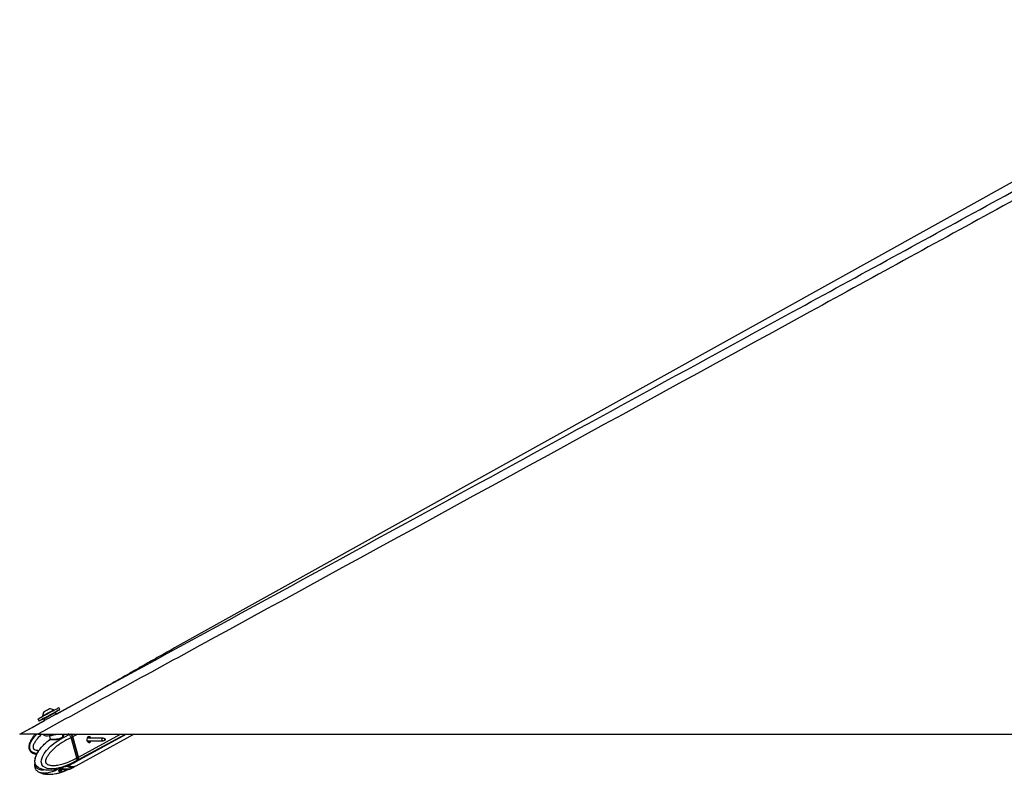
# Paper-space layout '2.5M DUO In-Ground Anchor' of a CAD drawing. Header units: millimetres. Extents: x 20 to 19291, y 40 to 15516.
# Tile 80 of 105: x 13073 to 14621, y 6548 to 7735. Entities that reach past the tile are written whole.
import ezdxf

# ---------------------------------------------------------------- set-up
doc = ezdxf.new("R2010")
doc.units = ezdxf.units.MM

psp = doc.layouts.new('2.5M DUO In-Ground Anchor')

# ---------------------------------------------------------------- linework, layer by layer
at = {"color": 7, "linetype": 'Continuous', "lineweight": 25, "ltscale": 2}
for p, q in [((13130.31, 6642.55), (13198.71, 6679.9)), ((13126.05, 6648.28), (13125.7, 6648.94)), ((13135.9, 6649.63), (13134.23, 6652.71)), ((13072.53, 6611), (13111.87, 6632.48)), ((13101.19, 6634.76), (13102.86, 6631.68)), ((13109, 6639.86), (13109.35, 6639.21)), ((13110.63, 6634.76), (13111.87, 6632.48)), ((13130.31, 6642.55), (13129.09, 6644.79)), ((13101.28, 6611), (15641.18, 6611)), ((13109.67, 6611), (13109.9, 6610.16)), ((13117.34, 6600.1), (13120.29, 6602.44)), ((13118.95, 6608.51), (13120.38, 6603.27)), ((13140.27, 6610.18), (13140.04, 6611)), ((13140.17, 6610.35), (13140.24, 6609.98)), ((13150.32, 6610.07), (13150.45, 6610.13)), ((13155.65, 6606.69), (13153.4, 6605.47)), ((13153.4, 6605.47), (13153.41, 6605.46)), ((13162.16, 6573.44), (13153.41, 6605.46)), ((13164.4, 6574.65), (13155.65, 6606.69)), ((13164.56, 6574.81), (13155.8, 6606.85)), ((13164.8, 6574.87), (13156.04, 6606.91)), ((13161.33, 6567.84), (13240.29, 6611)), ((13161.36, 6561.17), (13252.09, 6611)), ((13203.55, 6604.61), (13178.5, 6604.61)), ((13178.5, 6600.25), (13203.55, 6600.25)), ((13206.82, 6603.4), (13203.96, 6604.53)), ((13203.96, 6600.33), (13206.82, 6601.45)), ((13158.69, 6566.4), (13160.93, 6567.62)), ((13161.72, 6568.9), (13161.59, 6568.82)), ((13163.84, 6570.06), (13161.72, 6568.9)), ((13162.16, 6573.43), (13164.4, 6574.65)), ((13162.16, 6573.44), (13162.16, 6573.43)), ((13134.22, 6552.89), (13136.07, 6551.21)), ((13138.9, 6555.75), (13134.8, 6554.07)), ((13135.6, 6554.39), (13136.03, 6554.12)), ((13136.03, 6554.12), (13144.51, 6555.73)), ((13143.69, 6552.86), (13138.19, 6551.2)), ((13141.79, 6556.21), (13140.92, 6556.03)), ((13143.7, 6559.6), (13141.41, 6558.91)), ((13147.81, 6556.02), (13141.86, 6556.02)), ((13144.52, 6555.73), (13145.04, 6556.02)), ((13150.5, 6555.71), (13146.4, 6554.04)), ((13150.5, 6562.44), (13146.41, 6560.77)), ((13149.93, 6556.02), (13151.33, 6555.99)), ((13151.15, 6562.75), (13158.55, 6566.33)), ((13151.17, 6562.71), (13151.34, 6562.71)), ((13151.18, 6555.98), (13158.57, 6559.64)), ((13151.37, 6562.73), (13151.34, 6562.71)), ((13158.72, 6559.72), (13160.97, 6560.95)), ((13102.81, 6551.15), (13102.1, 6551.45))]:
    psp.add_line(p, q, dxfattribs=at)
at = {"color": 8, "linetype": 'Continuous', "lineweight": 25, "ltscale": 2}
for p, q in [((13150.32, 6610.07), (13148.54, 6611.25)), ((13150.45, 6610.13), (13152.05, 6611)), ((13156.04, 6606.91), (13163.52, 6611)), ((13164.23, 6570.28), (13238.74, 6611)), ((13164.8, 6574.87), (13230.9, 6611)), ((13179.68, 6606.45), (13180.22, 6606.75)), ((13134.08, 6553.38), (13134.22, 6552.89)), ((13136.07, 6551.21), (13135.24, 6554.25)), ((13137.33, 6554.36), (13138.19, 6551.2)), ((13143.69, 6552.86), (13142.99, 6555.44)), ((13145.86, 6556.02), (13146.4, 6554.04))]:
    psp.add_line(p, q, dxfattribs=at)
at = {"color": 7, "linetype": 'Continuous', "lineweight": 25, "ltscale": 2, "flags": 128}
for points in [[(15074.12, 7723.73), (14390.57, 7343.71), (13316.14, 6746.39)], [(13101.19, 6634.76), (13101.21, 6634.76), (13101.66, 6635.02), (13102.73, 6635.6), (13104.38, 6636.5), (13106.54, 6637.68), (13109.12, 6639.09), (13112.04, 6640.67), (13115.18, 6642.38), (13118.41, 6644.14), (13121.62, 6645.88), (13124.67, 6647.54), (13127.46, 6649.05), (13129.88, 6650.36), (13131.82, 6651.41), (13133.23, 6652.17), (13134.03, 6652.61), (13134.23, 6652.71)], [(13110.99, 6636.08), (13109.63, 6635.34), (13107.22, 6634.03), (13105.27, 6632.98), (13103.87, 6632.22), (13103.06, 6631.78), (13102.88, 6631.69), (13103.33, 6631.94), (13104.4, 6632.53), (13106.05, 6633.43), (13108.21, 6634.6), (13110.79, 6636.01), (13113.71, 6637.6), (13116.85, 6639.3), (13120.08, 6641.06), (13123.29, 6642.8), (13126.34, 6644.46), (13129.13, 6645.98), (13131.55, 6647.28), (13133.49, 6648.34), (13134.9, 6649.1), (13135.71, 6649.53), (13135.89, 6649.62), (13135.43, 6649.37), (13134.36, 6648.79), (13132.72, 6647.89), (13130.56, 6646.71), (13127.97, 6645.3), (13127.92, 6645.28)], [(13109, 6639.86), (13109.15, 6639.95), (13109.89, 6640.35), (13111.17, 6641.05), (13112.92, 6642), (13114.99, 6643.13), (13117.24, 6644.35), (13119.49, 6645.58), (13121.59, 6646.72), (13123.37, 6647.68), (13124.71, 6648.4), (13125.5, 6648.83), (13125.7, 6648.94)], [(13110.91, 6646.3), (13111.11, 6646.41), (13111.9, 6646.84), (13113.18, 6647.53), (13114.75, 6648.39), (13116.36, 6649.26), (13117.79, 6650.04), (13118.8, 6650.58), (13119.25, 6650.83), (13119.26, 6650.83)], [(13111.05, 6636.13), (13111.11, 6636.16), (13111.73, 6636.5), (13112.91, 6637.15), (13114.57, 6638.05), (13116.59, 6639.15), (13118.81, 6640.36), (13121.08, 6641.59), (13123.22, 6642.75), (13125.08, 6643.76), (13126.51, 6644.54), (13127.42, 6645.03), (13127.72, 6645.19)], [(13161.59, 6568.82), (13161.59, 6568.82), (13152.33, 6563.93), (13139.43, 6558.92), (13129.95, 6556.73), (13123.02, 6556.16), (13115.57, 6557.07), (13112.48, 6558.25), (13109.12, 6560.76), (13107.61, 6562.98), (13107.14, 6564.13), (13106.57, 6567.18), (13106.81, 6570.51), (13108.29, 6575.28), (13111.08, 6580.41), (13114.45, 6584.93), (13121.01, 6591.8), (13128.17, 6597.63), (13135.69, 6602.61), (13150.32, 6610.07), (13150.32, 6610.07)], [(13109.9, 6610.16), (13109.91, 6610.13), (13110.53, 6609.33), (13111.82, 6608.75), (13113.74, 6608.42), (13116.2, 6608.35), (13119.13, 6608.53), (13122.39, 6608.97), (13125.87, 6609.65), (13129.43, 6610.53), (13130.88, 6610.95)], [(13180.3, 6606.9), (13179.18, 6605.9), (13178.42, 6604.37), (13178.13, 6602.54), (13178.36, 6600.7), (13179.07, 6599.11), (13180.15, 6598.04), (13181.44, 6597.63), (13182.75, 6597.95), (13183.87, 6598.95), (13184.55, 6600.25)], [(13203.96, 6600.33), (13203.51, 6600.25), (13202.93, 6600.43), (13202.43, 6600.92), (13202.11, 6601.64), (13202.01, 6602.47), (13202.14, 6603.3), (13202.48, 6604), (13202.99, 6604.46), (13203.58, 6604.61), (13203.96, 6604.53)], [(13206.89, 6601.48), (13207.12, 6601.7), (13207.28, 6602.02), (13207.34, 6602.4), (13207.3, 6602.79), (13207.15, 6603.13), (13206.92, 6603.35), (13206.64, 6603.44), (13206.37, 6603.37), (13206.13, 6603.16), (13205.97, 6602.83), (13205.91, 6602.45), (13205.96, 6602.06), (13206.11, 6601.73), (13206.34, 6601.5), (13206.61, 6601.41), (13206.89, 6601.48)], [(13160.93, 6567.62), (13162.25, 6568.5), (13163.84, 6570.06)], [(13161.33, 6567.84), (13162.65, 6568.71), (13164.23, 6570.28)]]:
    psp.add_lwpolyline(points, dxfattribs=at)
at = {"color": 8, "linetype": 'Continuous', "lineweight": 25, "ltscale": 2, "flags": 128}
for points in [[(13129.09, 6644.79), (13128.77, 6644.62), (13127.85, 6644.13), (13126.38, 6643.33), (13124.47, 6642.3), (13122.25, 6641.09), (13119.86, 6639.79), (13117.47, 6638.49), (13115.25, 6637.28), (13113.34, 6636.24), (13111.87, 6635.44), (13110.95, 6634.94), (13110.63, 6634.76), (13110.63, 6634.76)], [(13155.8, 6606.85), (13155.8, 6606.85), (13155.79, 6606.81), (13155.76, 6606.78), (13155.71, 6606.74), (13155.65, 6606.69)], [(13158.55, 6566.33), (13160, 6567.27), (13161.59, 6568.82)], [(13164.56, 6574.81), (13164.56, 6574.81), (13164.55, 6574.77), (13164.52, 6574.74), (13164.47, 6574.7), (13164.4, 6574.65)]]:
    psp.add_lwpolyline(points, dxfattribs=at)
at = {"color": 7, "linetype": 'Continuous', "lineweight": 25, "ltscale": 4}
for centre, radius, start, end in [((13119.63, 6640.21), 10.63, 145.05959, 181.85716), ((13119.63, 6640.21), 10.63, 55.18044, 91.97801), ((13147.57, 6604.59), 8.78, 15.29238, 46.9091), ((13181.48, 6604.01), 3.12, 10.95139, 112.23725), ((13159.51, 6572.92), 5.19, 326.52797, 19.48744), ((13159.91, 6573.14), 5.19, 326.53072, 19.49298), ((13155.63, 6572.24), 12.48, 237.5081, 295.30135), ((13156.03, 6572.43), 12.45, 237.81119, 295.32836)]:
    psp.add_arc(centre, radius, start, end, dxfattribs=at)
at = {"color": 8, "linetype": 'Continuous', "lineweight": 25, "ltscale": 4}
for centre, radius, start, end in [((13147.23, 6604.41), 8.72, 15.21562, 49.2893), ((13153.42, 6571.84), 13.23, 237.65679, 293.63315)]:
    psp.add_arc(centre, radius, start, end, dxfattribs=at)
at = {"color": 7, "linetype": 'Continuous', "lineweight": 25, "ltscale": 2}
for points, knots in [([(15150.9, 7734.53), (15081.57, 7696.11), (14908.18, 7600.01), (14629.47, 7446.96), (14106.39, 7160.25), (13596.79, 6881.73), (13191.89, 6660.5), (13101.28, 6611)], [0, 0, 0, 0, 0.1020032, 0.2551144, 0.408226, 0.8675761, 1, 1, 1, 1]), ([(13072.53, 6611), (13279.25, 6723.86), (13669.06, 6936.67), (14059.03, 7149.69), (14242.2, 7249.74)], [0, 0, 0, 0, 0.5303206, 1, 1, 1, 1]), ([(13316.14, 6746.39), (13312.09, 6744.13), (13303.96, 6739.6), (13291.97, 6732.86), (13280.02, 6726.11), (13268.13, 6719.37), (13256.27, 6712.62), (13244.44, 6705.88), (13232.6, 6699.13), (13220.75, 6692.39), (13209.37, 6685.92), (13201.97, 6681.74), (13198.49, 6679.77)], [0, 0, 0, 0, 0.0967613, 0.1945358, 0.2933215, 0.3931176, 0.4939234, 0.5957394, 0.6985662, 0.8024053, 0.9072588, 1, 1, 1, 1]), ([(13129.21, 6644.31), (13129.2, 6644.43), (13129.17, 6644.67), (13128.98, 6644.97), (13128.74, 6645.18), (13128.48, 6645.28), (13128.26, 6645.32), (13128.07, 6645.31), (13127.94, 6645.28), (13127.85, 6645.25), (13127.81, 6645.23), (13127.78, 6645.22), (13127.76, 6645.21), (13127.75, 6645.21), (13127.75, 6645.2)], [0, 0, 0, 0, 0.156265, 0.3160376, 0.4592728, 0.5758938, 0.6744713, 0.7566019, 0.8210967, 0.860266, 0.8834878, 0.904317, 0.935501, 1, 1, 1, 1]), ([(13110.7, 6635.82), (13110.69, 6635.8), (13110.61, 6635.71), (13110.53, 6635.49), (13110.5, 6635.16), (13110.55, 6634.89), (13110.64, 6634.78), (13110.65, 6634.76)], [0, 0, 0, 0, 0.0609457, 0.3149727, 0.6197118, 0.9369449, 1, 1, 1, 1]), ([(13101.28, 6611), (13099.33, 6611), (13095.42, 6611), (13090.26, 6611), (13085.93, 6611), (13082.45, 6611), (13079.4, 6611), (13076.21, 6611), (13073.94, 6611), (13072.7, 6611), (13072.59, 6611), (13072.53, 6611)], [0, 0, 0, 0, 0.126568, 0.2528593, 0.3397622, 0.4265658, 0.5139802, 0.6014078, 0.7600107, 0.8798934, 1, 1, 1, 1]), ([(13097.25, 6611), (13096.77, 6610.48), (13094.91, 6608.44), (13092.33, 6604.84), (13089.74, 6600.53), (13088.13, 6596.87), (13087.18, 6593.52), (13086.85, 6590.43), (13087.24, 6587.59), (13088.21, 6585.16), (13090.06, 6582.7), (13092.73, 6580.86), (13095.87, 6579.56), (13097.85, 6579.13), (13098.93, 6578.9)], [0, 0, 0, 0, 0.0510801, 0.1993433, 0.3183502, 0.4125861, 0.4865296, 0.5691413, 0.6348484, 0.6907548, 0.7559524, 0.8539153, 0.9207187, 1, 1, 1, 1]), ([(13102.86, 6557.92), (13102.61, 6558.02), (13101.23, 6558.57), (13099.31, 6560.15), (13097.75, 6562.46), (13096.86, 6564.64), (13096.38, 6567.23), (13096.61, 6571.15), (13097.85, 6575.72), (13100.05, 6580.52), (13103.53, 6586.11), (13108.24, 6591.95), (13112.54, 6596.31), (13115.03, 6598.26), (13115.42, 6598.57)], [0, 0, 0, 0, 0.0204111, 0.1088342, 0.1604832, 0.1829355, 0.236548, 0.2932111, 0.3803969, 0.486572, 0.5931554, 0.7786496, 0.9650411, 1, 1, 1, 1]), ([(13153.41, 6605.46), (13148.65, 6603.1), (13141.45, 6599.52), (13132.29, 6593.15), (13125.62, 6587.61), (13120.46, 6582.08), (13116.68, 6577.03), (13114.5, 6573.12), (13113.36, 6569.84), (13113.1, 6567.7), (13113.28, 6566.61), (13113.65, 6565.75), (13114.6, 6564.49), (13116.49, 6563.26), (13120.25, 6561.88), (13125.46, 6561.38), (13132.77, 6561.99), (13142.03, 6564.14), (13152.18, 6567.99), (13159.14, 6571.79), (13162.16, 6573.44)], [0, 0, 0, 0, 0.1477645, 0.2238752, 0.300065, 0.3758847, 0.41554, 0.4550224, 0.4812139, 0.4934599, 0.5016448, 0.5050808, 0.5153693, 0.5407823, 0.566036, 0.6304857, 0.6928147, 0.7808373, 0.9049654, 1, 1, 1, 1]), ([(13120.47, 6602.47), (13118.84, 6601.34), (13117.11, 6600.14), (13115.5, 6598.67), (13115.4, 6598.58)], [0, 0, 0, 0, 0.9408197, 1, 1, 1, 1]), ([(13140.44, 6611.02), (13140.46, 6611.01), (13141.04, 6610.68), (13141.41, 6609.32), (13141.25, 6607.2), (13139.67, 6604.98), (13137, 6603.42), (13133.75, 6602.53), (13130.15, 6602.09), (13126.45, 6601.93), (13123.95, 6601.9), (13122.01, 6601.9), (13120.56, 6601.93), (13119.83, 6602.1), (13120.07, 6602.41), (13120.96, 6603), (13121.29, 6603.22)], [0, 0, 0, 0, 0.00298213, 0.08230856, 0.17139803, 0.26536917, 0.35036185, 0.42748544, 0.50794696, 0.59383169, 0.6783947, 0.7026549, 0.78211028, 0.86273545, 0.9486415, 1, 1, 1, 1]), ([(13120.35, 6603.26), (13120.38, 6603.18), (13120.47, 6602.95), (13120.33, 6602.62), (13120.23, 6602.48), (13120.22, 6602.48), (13120.45, 6602.66), (13120.78, 6602.88), (13121.15, 6603.12), (13121.2, 6603.16)], [0, 0, 0, 0, 0.0626121, 0.1778094, 0.2795845, 0.4075158, 0.6267014, 0.9481101, 1, 1, 1, 1]), ([(13140.31, 6609.95), (13140.31, 6609.96), (13140.32, 6610.05), (13140.26, 6610.11), (13140.22, 6610.16)], [0, 0, 0, 0, 0.2036749, 1, 1, 1, 1]), ([(13153.4, 6605.47), (13153.2, 6606.1), (13152.78, 6607.38), (13151.7, 6608.97), (13150.87, 6609.8), (13150.47, 6610.11), (13150.45, 6610.13)], [0, 0, 0, 0, 0.3503134, 0.7006172, 0.9859232, 1, 1, 1, 1]), ([(13155.8, 6606.85), (13155.7, 6607.17), (13155.41, 6608.1), (13154.59, 6609.56), (13153.72, 6610.58), (13153.22, 6610.98), (13153.2, 6611)], [0, 0, 0, 0, 0.2037708, 0.5897208, 0.9779606, 1, 1, 1, 1]), ([(13179.65, 6606.44), (13179.78, 6606.21), (13180.02, 6605.79), (13180.28, 6605.07), (13180.4, 6604.64), (13180.41, 6604.61)], [0, 0, 0, 0, 0.52130555, 0.95774651, 1, 1, 1, 1]), ([(13181.18, 6600.25), (13181.17, 6600.03), (13181.13, 6599.47), (13180.65, 6598.74), (13180.14, 6598.45), (13179.9, 6598.31)], [0, 0, 0, 0, 0.2493797, 0.6567411, 1, 1, 1, 1]), ([(13180.22, 6606.75), (13180.28, 6606.71), (13180.38, 6606.64), (13180.42, 6606.54), (13180.44, 6606.49)], [0, 0, 0, 0, 0.5889629, 1, 1, 1, 1]), ([(13181.91, 6600.25), (13181.91, 6600.14), (13181.94, 6599.63), (13181.49, 6598.82), (13180.92, 6598.12), (13180.46, 6597.97), (13180.35, 6597.94)], [0, 0, 0, 0, 0.1007439, 0.4816437, 0.8740429, 1, 1, 1, 1]), ([(13180.44, 6606.49), (13180.52, 6606.24), (13180.7, 6605.77), (13180.92, 6604.98), (13181.03, 6604.61)], [0, 0, 0, 0, 0.5269238, 1, 1, 1, 1]), ([(13113.02, 6596.43), (13112.6, 6596.06), (13110.68, 6594.38), (13107.85, 6591.46), (13104.48, 6587.72), (13101.84, 6584.2), (13099.66, 6580.6), (13098.06, 6577.2), (13096.97, 6574.2), (13096.23, 6571.55), (13095.92, 6568.98), (13096.01, 6566.48), (13096.53, 6564.31), (13097.43, 6562.41), (13098.6, 6560.92), (13100.08, 6559.51), (13101.29, 6558.6), (13102.07, 6558.24), (13102.15, 6558.2)], [0, 0, 0, 0, 0.0412535, 0.1901178, 0.2986344, 0.3973284, 0.4878005, 0.5730319, 0.6330476, 0.6845526, 0.7357712, 0.783263, 0.8281198, 0.8648002, 0.9060527, 0.9405318, 0.9943354, 1, 1, 1, 1]), ([(13162.16, 6573.43), (13162.3, 6572.8), (13162.57, 6571.56), (13162.35, 6570.01), (13161.96, 6569.22), (13161.73, 6568.92), (13161.72, 6568.9)], [0, 0, 0, 0, 0.3502843, 0.7005727, 0.9859325, 1, 1, 1, 1]), ([(13163.94, 6570.14), (13164.09, 6570.36), (13164.5, 6570.92), (13164.65, 6571.68), (13164.74, 6572.14)], [0, 0, 0, 0, 0.39084695, 1, 1, 1, 1]), ([(13164.74, 6572.14), (13164.75, 6572.2), (13164.92, 6572.76), (13164.81, 6573.71), (13164.62, 6574.56), (13164.56, 6574.81)], [0, 0, 0, 0, 0.0739035, 0.7234008, 1, 1, 1, 1]), ([(13096.41, 6565.18), (13096.37, 6565.02), (13096.1, 6564.04), (13095.93, 6562.16), (13096.01, 6559.67), (13096.53, 6557.5), (13097.43, 6555.6), (13098.6, 6554.11), (13100.08, 6552.71), (13101.27, 6551.81), (13102.04, 6551.46), (13102.09, 6551.43)], [0, 0, 0, 0, 0.0295491, 0.1878945, 0.3347051, 0.4733332, 0.5867937, 0.714144, 0.8207073, 0.9869516, 1, 1, 1, 1]), ([(13102.91, 6558), (13103.79, 6557.51), (13105.44, 6556.6), (13107.73, 6555.93), (13109.54, 6555.46), (13112.11, 6554.94), (13115.93, 6554.49), (13120.81, 6554.48), (13126.17, 6554.95), (13132.33, 6556.07), (13137.6, 6557.37), (13140.73, 6558.56), (13141.44, 6558.83)], [0, 0, 0, 0, 0.0664168, 0.1245279, 0.1608648, 0.1950743, 0.3077377, 0.4374745, 0.5622344, 0.7275351, 0.9388598, 1, 1, 1, 1]), ([(13134.22, 6552.89), (13134.13, 6553.02), (13133.97, 6553.29), (13134.16, 6553.7), (13134.51, 6553.95), (13134.77, 6554.05), (13134.8, 6554.07)], [0, 0, 0, 0, 0.3195143, 0.6396096, 0.9470853, 1, 1, 1, 1]), ([(13138.9, 6555.75), (13139.15, 6555.83), (13139.64, 6556), (13140.62, 6556.09), (13141.37, 6556.07), (13141.78, 6556.03), (13141.86, 6556.02)], [0, 0, 0, 0, 0.30565485, 0.61076255, 0.93057527, 1, 1, 1, 1]), ([(13146.4, 6554.04), (13146.17, 6553.94), (13145.7, 6553.75), (13144.83, 6553.37), (13144.15, 6553.06), (13143.78, 6552.9), (13143.69, 6552.86)], [0, 0, 0, 0, 0.2994633, 0.59887, 0.902163, 1, 1, 1, 1]), ([(13143.7, 6559.6), (13144, 6559.73), (13144.6, 6560), (13145.52, 6560.41), (13146.1, 6560.65), (13146.37, 6560.75), (13146.41, 6560.77)], [0, 0, 0, 0, 0.3195845, 0.6396688, 0.947187, 1, 1, 1, 1]), ([(13147.81, 6556.02), (13148.12, 6556.05), (13148.75, 6556.11), (13149.48, 6556.11), (13149.81, 6556.06), (13149.92, 6556.02), (13149.93, 6556.02)], [0, 0, 0, 0, 0.3187795, 0.6376082, 0.9546511, 1, 1, 1, 1]), ([(13150.5, 6562.44), (13150.7, 6562.52), (13151.1, 6562.69), (13151.38, 6562.77), (13151.37, 6562.75), (13151.36, 6562.74)], [0, 0, 0, 0, 0.3920604, 0.7833509, 1, 1, 1, 1]), ([(13151.36, 6556.03), (13151.37, 6556.03), (13151.4, 6556.06), (13151.13, 6555.98), (13150.71, 6555.8), (13150.5, 6555.71)], [0, 0, 0, 0, 0.15085367, 0.58415819, 1, 1, 1, 1]), ([(13102.85, 6551.23), (13103.76, 6550.73), (13105.45, 6549.81), (13107.77, 6549.13), (13109.58, 6548.66), (13112.14, 6548.15), (13115.93, 6547.72), (13120.44, 6547.71), (13124.99, 6548.07), (13129.79, 6548.8), (13135.44, 6550.07), (13139.41, 6551.37), (13141.51, 6552.05)], [0, 0, 0, 0, 0.0682587, 0.1264454, 0.1627339, 0.1967795, 0.3082691, 0.4356273, 0.5349386, 0.6621439, 0.8211201, 1, 1, 1, 1]), ([(13138.19, 6551.2), (13137.88, 6551.16), (13137.26, 6551.06), (13136.49, 6551.05), (13136.21, 6551.16), (13136.07, 6551.21)], [0, 0, 0, 0, 0.3222357, 0.6444909, 1, 1, 1, 1])]:
    psp.add_open_spline(points, degree=3, knots=knots, dxfattribs=at)
at = {"color": 8, "linetype": 'Continuous', "lineweight": 25, "ltscale": 2}
for points, knots in [([(14242.2, 7249.74), (14257.59, 7258.15), (14377.85, 7323.83), (14603.12, 7446.96), (14882.33, 7599.64), (15057.07, 7695.35), (15126.52, 7733.39)], [0, 0, 0, 0, 0.0522955, 0.4086281, 0.7649607, 1, 1, 1, 1]), ([(13099.54, 6580.2), (13098.89, 6580.29), (13096.52, 6580.59), (13093.27, 6581.85), (13090.73, 6583.85), (13089.2, 6585.85), (13088.2, 6588.33), (13088.09, 6592.27), (13089.44, 6597.06), (13092.27, 6602.25), (13095.77, 6607.05), (13098.48, 6609.76), (13099.71, 6611)], [0, 0, 0, 0, 0.0480069, 0.1752172, 0.2495245, 0.2818288, 0.3589552, 0.4404765, 0.5659058, 0.7186519, 0.8719948, 1, 1, 1, 1]), ([(13107.1, 6611), (13104.71, 6608.61), (13101.04, 6604.95), (13096.86, 6599.34), (13094.55, 6595.1), (13093.52, 6591.66), (13093.5, 6589.5), (13093.9, 6588.46), (13094.51, 6587.67), (13095.97, 6586.58), (13098.65, 6585.74), (13101.16, 6585.23), (13102.54, 6585.3), (13102.76, 6585.31)], [0, 0, 0, 0, 0.275061, 0.4224269, 0.5691507, 0.6664831, 0.7119922, 0.7424085, 0.7551756, 0.7934146, 0.8878621, 0.9817045, 1, 1, 1, 1]), ([(13120.46, 6603.28), (13120.44, 6603.26), (13120.3, 6603.12), (13121.04, 6603.15), (13122.36, 6603.13), (13124.22, 6603.13), (13126.59, 6603.13), (13130.08, 6603.19), (13133.47, 6603.5), (13136.52, 6604.27), (13138.98, 6605.73), (13140.41, 6607.85), (13140.34, 6609.26), (13140.31, 6609.95)], [0, 0, 0, 0, 0.0157871, 0.1187699, 0.2208408, 0.2520406, 0.3606884, 0.4703571, 0.571941, 0.6680167, 0.7731005, 0.8901301, 1, 1, 1, 1]), ([(13097.51, 6562.44), (13097.5, 6562.43), (13097.37, 6561.89), (13097.37, 6560.9), (13097.54, 6559.82), (13097.89, 6558.96), (13098.78, 6557.7), (13100.5, 6556.48), (13103.9, 6555.12), (13107.7, 6554.62), (13110.69, 6554.97), (13111.73, 6555.09)], [0, 0, 0, 0, 0.0019944, 0.068571, 0.1130645, 0.1317476, 0.1876884, 0.3258546, 0.4631451, 0.8135377, 1, 1, 1, 1]), ([(13136.23, 6557.22), (13132.65, 6555.39), (13126.49, 6552.25), (13118.09, 6549.91), (13111.21, 6549.21), (13106.28, 6549.56), (13103.49, 6550.84), (13102.81, 6551.15)], [0, 0, 0, 0, 0.3341932, 0.5751612, 0.7497344, 0.9392595, 1, 1, 1, 1])]:
    psp.add_open_spline(points, degree=3, knots=knots, dxfattribs=at)

doc.saveas('drawing.dxf')
